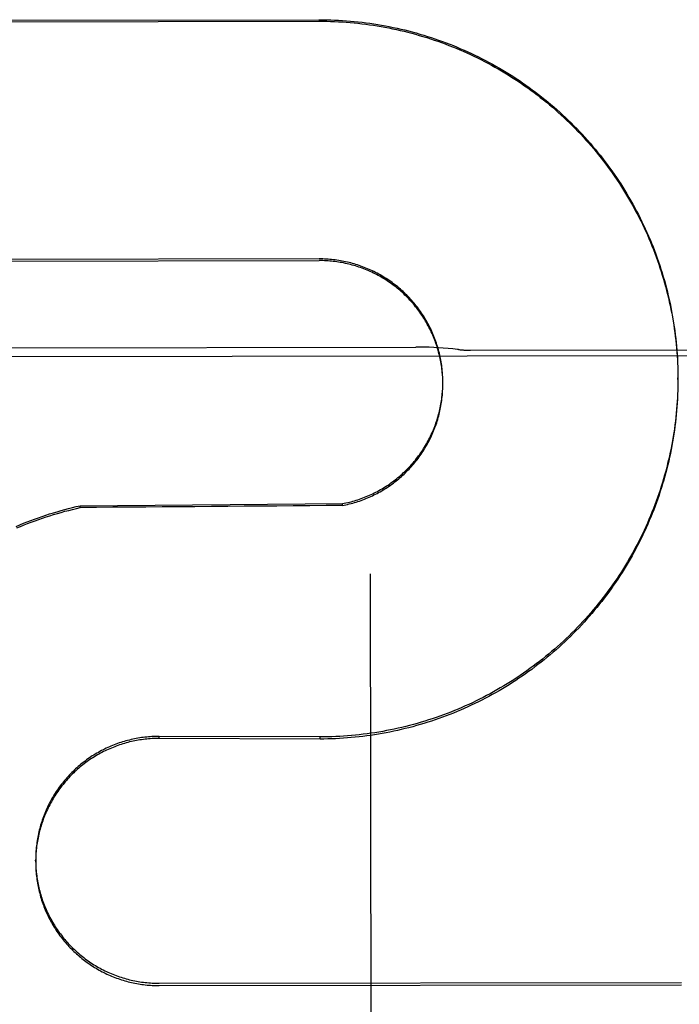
# Model space of a CAD drawing. Header units: inches. Extents: x 0 to 256, y 0 to 165.
# Tile 16 of 88: x 86.576 to 86.74, y 53.491 to 53.736. Entities that reach past the tile are written whole.
import ezdxf

# ---------------------------------------------------------------- set-up
doc = ezdxf.new("R2010")
doc.units = ezdxf.units.IN
doc.header["$LTSCALE"] = 14.0574402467
doc.header["$MEASUREMENT"] = 0
doc.linetypes.add('HIDDEN', pattern=[0.2, 0.1, -0.1])
doc.layers.add('02___PRT_ALL_AXES', color=7, linetype='CONTINUOUS')
doc.layers.add('DEFAULT_2', color=8, linetype='HIDDEN')

msp = doc.modelspace()

# ---------------------------------------------------------------- linework, layer by layer
at = {"layer": '02___PRT_ALL_AXES', "color": 8, "linetype": 'HIDDEN'}
for p, q in [((86.52691272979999, 53.6542430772), (86.674638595, 53.6544769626)), ((86.6882768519, 53.6536780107), (86.76327675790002, 53.6537967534)), ((86.4445293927, 53.6518802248), (87.25702837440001, 53.65316660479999))]:
    msp.add_line(p, q, dxfattribs=at)
at = {"layer": 'DEFAULT_2', "color": 8, "linetype": 'HIDDEN'}
for p, q in [((86.5203771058, 53.73579170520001), (86.65050177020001, 53.73599772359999)), ((86.5203776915, 53.73542175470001), (86.6505023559, 53.73562777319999)), ((86.65059611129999, 53.6764103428), (86.5204714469, 53.6762043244)), ((86.5204720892, 53.67579860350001), (86.65059675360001, 53.6760046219)), ((86.7398346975, 53.6517218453), (86.73988678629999, 53.6502867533)), ((86.7398847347, 53.6507419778), (86.73992550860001, 53.6493118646)), ((86.739924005, 53.6497616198), (86.7399535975, 53.6483365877)), ((86.68136965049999, 53.646404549), (86.6813501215, 53.6472536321)), ((86.6813830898, 53.6459673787), (86.6813697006, 53.6468130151)), ((86.6813903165, 53.6455300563), (86.6813829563, 53.6463721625)), ((86.681391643, 53.6452888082), (86.6813898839, 53.6459311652)), ((86.7399702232, 53.6477999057), (86.7399771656, 53.6468187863)), ((86.7399778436, 53.64639085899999), (86.7399740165, 53.6454098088)), ((86.7399778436, 53.64639085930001), (86.7399771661, 53.6468187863)), ((86.68133324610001, 53.6433441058), (86.68135431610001, 53.6441675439)), ((86.6813570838, 53.6437808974), (86.6813726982, 53.6446082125)), ((86.6813747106, 53.6442179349), (86.6813847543, 53.6450490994)), ((86.6813913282, 53.6450926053), (86.681391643, 53.6452888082)), ((86.73993332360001, 53.6438757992), (86.7398986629, 53.6424837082)), ((86.7399587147, 53.6448566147), (86.7399344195, 53.6434588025)), ((86.7398971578, 53.6428953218), (86.7398522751, 53.64150913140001)), ((86.59101216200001, 53.6149430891), (86.6563804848, 53.6154669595)), ((86.5910128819, 53.61448834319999), (86.59101216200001, 53.6149430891)), ((86.6563812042, 53.6150125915), (86.6563804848, 53.6154669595)), ((86.66423911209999, 53.0458787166), (86.6633650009, 53.5979818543)), ((86.6507846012, 53.5573569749), (86.6106633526, 53.5575072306)), ((86.610664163, 53.5569953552), (86.6106633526, 53.5575072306)), ((86.650785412, 53.5568448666), (86.610664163, 53.5569953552)), ((86.650785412, 53.5568448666), (86.6507846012, 53.5573569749)), ((86.5799180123, 53.526170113), (86.5799171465, 53.5267170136)), ((86.61071200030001, 53.4960241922), (86.7408366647, 53.4962302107)), ((86.6107129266, 53.4954391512), (86.740837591, 53.4956451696))]:
    msp.add_line(p, q, dxfattribs=at)
for points in [[(86.65050177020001, 53.73599772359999), (86.65148311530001, 53.7359938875), (86.6524642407, 53.7359792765), (86.65344520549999, 53.7359538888), (86.65442583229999, 53.73591773), (86.6554060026, 53.7358708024), (86.6563855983, 53.7358131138), (86.6573645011, 53.735744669), (86.65834259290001, 53.7356654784), (86.6593197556, 53.7355755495), (86.6602958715, 53.7354748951), (86.6612708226, 53.7353635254), (86.66224449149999, 53.7352414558), (86.66321676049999, 53.7351086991), (86.6641875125, 53.7349652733), (86.66515663, 53.7348111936), (86.66612399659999, 53.7346464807), (86.667089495, 53.7344711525), (86.6680530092, 53.734285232), (86.6690144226, 53.73408873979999), (86.66997361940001, 53.7338817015), (86.6709304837, 53.73366414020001), (86.6718849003, 53.733436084), (86.67283675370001, 53.7331975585), (86.67378592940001, 53.7329485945), (86.6747323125, 53.73268922), (86.6756757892, 53.7324194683), (86.67661624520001, 53.73213937), (86.6775535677, 53.7318489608), (86.67848764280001, 53.7315482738), (86.6794183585, 53.7312373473), (86.6803456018, 53.7309162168), (86.6812692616, 53.7305849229), (86.6821892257, 53.73024350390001), (86.6831053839, 53.72989200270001), (86.68401762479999, 53.7295304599), (86.684925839, 53.7291589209), (86.6858299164, 53.7287774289), (86.6867297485, 53.72838603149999), (86.68762522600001, 53.7279847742), (86.6885162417, 53.7275737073), (86.68940268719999, 53.72715287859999), (86.6902844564, 53.72672234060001), (86.6911614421, 53.7262821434), (86.6920335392, 53.725832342), (86.69290064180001, 53.72537298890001), (86.69376264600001, 53.7249041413), (86.6946194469, 53.7244258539), (86.69547094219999, 53.7239381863), (86.6963170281, 53.7234411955), (86.6971576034, 53.7229349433), (86.69799256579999, 53.7224194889), (86.6988218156, 53.7218948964), (86.6996452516, 53.72136122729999), (86.70046277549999, 53.7208185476), (86.7012742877, 53.7202669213), (86.70207969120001, 53.7197064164), (86.70287888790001, 53.71913709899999), (86.7036717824, 53.7185590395), (86.7044582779, 53.7179723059), (86.7052382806, 53.71737697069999), (86.7060116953, 53.716773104), (86.7067784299, 53.7161607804), (86.70753839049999, 53.7155400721), (86.70829148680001, 53.7149110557), (86.7090376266, 53.7142738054), (86.70977672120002, 53.7136283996), (86.7105086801, 53.71297491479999), (86.71123341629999, 53.7123134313), (86.7119508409, 53.7116440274), (86.71266086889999, 53.71096678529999), (86.7133634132, 53.7102817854), (86.71405839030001, 53.7095891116), (86.714745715, 53.7088888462), (86.7154253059, 53.7081810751), (86.7160970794, 53.7074658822), (86.7167609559, 53.7067433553), (86.71741685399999, 53.70601358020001), (86.7180646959, 53.7052766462), (86.7187044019, 53.7045326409), (86.7193358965, 53.7037816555), (86.7199591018, 53.7030237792), (86.7205739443, 53.70225910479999), (86.72118034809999, 53.7014877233), (86.7217782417, 53.700709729), (86.7223675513, 53.6999252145), (86.7229482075, 53.6991342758), (86.7235201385, 53.698337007), (86.724083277, 53.6975335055), (86.7246375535, 53.6967238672), (86.7251829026, 53.6959081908), (86.7257192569, 53.69508657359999), (86.7262465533, 53.694259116), (86.7267647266, 53.6934259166), (86.727273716, 53.692587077), (86.72777345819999, 53.6917426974), (86.7282638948, 53.6908928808), (86.7287449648, 53.6900377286), (86.7292166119, 53.6891773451), (86.7296787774, 53.688311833), (86.7301314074, 53.6874412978), (86.7305744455, 53.68656584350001), (86.7310078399, 53.6856855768), (86.7314315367, 53.6848006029), (86.73184548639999, 53.68391102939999), (86.7322496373, 53.6830169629), (86.7326439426, 53.6821185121), (86.7330283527, 53.6812157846), (86.7334028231, 53.68030889), (86.7337673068, 53.6793979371), (86.7341217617, 53.6784830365), (86.7344661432, 53.6775642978), (86.73480041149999, 53.67664183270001), (86.7351245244, 53.6757157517), (86.7354384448, 53.6747861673), (86.73574213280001, 53.6738531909), (86.7360355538, 53.6729169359), (86.73631867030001, 53.6719775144), (86.73659145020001, 53.6710350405), (86.7368538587, 53.6700896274), (86.7371058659, 53.6691413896), (86.73734743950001, 53.66819044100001), (86.7375785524, 53.66723689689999), (86.73779917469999, 53.66628087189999), (86.7380092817, 53.6653224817), (86.73820884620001, 53.6643618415), (86.738397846, 53.6633990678), (86.7385762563, 53.6624342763), (86.7387440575, 53.66146758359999), (86.7389012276, 53.6604991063), (86.7390477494, 53.6595289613), (86.73918360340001, 53.6585572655), (86.739308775, 53.6575841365), (86.7394232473, 53.6566096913), (86.7395270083, 53.6556340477), (86.73962004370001, 53.6546573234), (86.739702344, 53.6536796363), (86.7397738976, 53.6527011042), (86.7398346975, 53.6517218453)], [(86.6505023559, 53.73562777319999), (86.6514767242, 53.7356240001), (86.65245090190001, 53.73560959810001), (86.6534249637, 53.73558456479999), (86.6543986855, 53.73554890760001), (86.655371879, 53.735502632), (86.6563445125, 53.7354457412), (86.6573165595, 53.7353782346), (86.6582878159, 53.7353001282), (86.6592580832, 53.7352114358), (86.6602273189, 53.73511216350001), (86.66119546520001, 53.7350023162), (86.6621623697, 53.734881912), (86.66312790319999, 53.7347509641), (86.6640919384, 53.7346094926), (86.665054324, 53.7344575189), (86.6660150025, 53.7342950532), (86.6669739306, 53.7341221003), (86.6679309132, 53.7339386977), (86.668885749, 53.73374488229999), (86.6698384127, 53.73354066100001), (86.6707888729, 53.7333260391), (86.67173694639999, 53.7331010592), (86.6726824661, 53.7328657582), (86.67362535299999, 53.7326201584), (86.67456550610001, 53.73236428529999), (86.675502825, 53.7320981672), (86.67643723, 53.73182182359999), (86.67736855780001, 53.7315353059), (86.67829662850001, 53.7312386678), (86.6792214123, 53.73093192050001), (86.6801428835, 53.7306150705), (86.68106084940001, 53.7302881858), (86.6819751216, 53.729951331), (86.6828856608, 53.7296045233), (86.6837924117, 53.72924778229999), (86.6846952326, 53.72888116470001), (86.6855940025, 53.7285047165), (86.68648860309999, 53.7281184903), (86.68737889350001, 53.7277225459), (86.6882648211, 53.7273169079), (86.6891463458, 53.7269015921), (86.6900232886, 53.7264766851), (86.69089546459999, 53.7260422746), (86.69176285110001, 53.72559837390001), (86.6926254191, 53.7251449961), (86.69348300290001, 53.7246822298), (86.694335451, 53.7242101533), (86.6951826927, 53.7237288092), (86.6960246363, 53.7232382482), (86.6968611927, 53.7227385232), (86.69769229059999, 53.7222296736), (86.69851778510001, 53.7217117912), (86.6993375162, 53.7211849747), (86.7001514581, 53.7206492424), (86.7009595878, 53.7201046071), (86.70176173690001, 53.7195511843), (86.7025577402, 53.7189890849), (86.703347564, 53.71841833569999), (86.7041311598, 53.71783897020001), (86.7049084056, 53.7172510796), (86.70567919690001, 53.716654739), (86.7064434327, 53.7160500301), (86.70720099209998, 53.7154370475), (86.7079518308, 53.7148158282), (86.70869591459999, 53.7141863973), (86.70943309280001, 53.7135488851), (86.7101632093, 53.7129034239), (86.7108862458, 53.7122500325), (86.7116021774, 53.7115887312), (86.71231086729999, 53.7109196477), (86.7130121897, 53.7102428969), (86.7137060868, 53.7095585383), (86.71439248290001, 53.708866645), (86.715071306, 53.7081672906), (86.7157424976, 53.7074605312), (86.7164059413, 53.706746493), (86.71706150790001, 53.70602531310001), (86.7177091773, 53.7052970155), (86.7183489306, 53.7045616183), (86.71898063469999, 53.7038192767), (86.7196041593, 53.7030701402), (86.7202194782, 53.7023142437), (86.7208265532, 53.7015516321), (86.72142529, 53.7007824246), (86.7220156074, 53.7000067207), (86.72259742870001, 53.6992246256), (86.72317066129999, 53.69843626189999), (86.72373527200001, 53.6976416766), (86.7242912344, 53.6968409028), (86.72483843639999, 53.69603410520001), (86.7253767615, 53.6952214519), (86.72590619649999, 53.6944029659), (86.7264267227, 53.69357867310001), (86.7269382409, 53.6927487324), (86.7274406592, 53.691913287), (86.727933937, 53.69107240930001), (86.72841802, 53.69022618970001), (86.7288928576, 53.6893747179), (86.7293584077, 53.6885180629), (86.72981459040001, 53.687656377), (86.73026131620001, 53.686789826), (86.7306985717, 53.6859184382), (86.7311263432, 53.6850422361), (86.7315445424, 53.68416140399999), (86.7319530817, 53.68327612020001), (86.7323519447, 53.682386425), (86.732741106, 53.6814923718), (86.73312050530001, 53.6805941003), (86.7334900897, 53.6796917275), (86.73384981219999, 53.678785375), (86.73419961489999, 53.6778751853), (86.73453947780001, 53.6769612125), (86.7348693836, 53.6760434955), (86.7351892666, 53.6751222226), (86.73549905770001, 53.67419758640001), (86.73579875, 53.6732696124), (86.7360883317, 53.6723383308), (86.7363677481, 53.67140392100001), (86.7366369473, 53.6704665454), (86.7368959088, 53.6695262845), (86.7371446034, 53.6685832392), (86.7373830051, 53.6676375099), (86.737611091, 53.666689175), (86.7378288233, 53.66573840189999), (86.7380361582, 53.6647853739), (86.73823309, 53.6638301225), (86.73841961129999, 53.662872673), (86.73859568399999, 53.6619132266), (86.7387612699, 53.6609519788), (86.73891636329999, 53.65998897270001), (86.7390609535, 53.6590242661), (86.7391950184, 53.6580580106), (86.7393185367, 53.6570903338), (86.73943149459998, 53.656121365), (86.7395338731, 53.6551512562), (86.73962566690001, 53.6541800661), (86.7397068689, 53.6532078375), (86.7397774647, 53.6522347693), (86.7398374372, 53.6512610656)], [(86.68134999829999, 53.64684153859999), (86.681324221, 53.6476939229), (86.6812920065, 53.6481337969), (86.6812534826, 53.6485731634), (86.6812086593, 53.6490119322), (86.68115754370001, 53.6494500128), (86.6811001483, 53.6498873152), (86.6810364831, 53.6503237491), (86.6809665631, 53.650759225), (86.6808904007, 53.6511936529), (86.6808080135, 53.6516269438), (86.6807194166, 53.6520590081), (86.6806246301, 53.6524897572), (86.6805236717, 53.6529191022), (86.6804165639, 53.65334695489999), (86.680303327, 53.65377322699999), (86.6801839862, 53.6541978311), (86.6800585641, 53.6546206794), (86.6799270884, 53.6550416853), (86.67978958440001, 53.6554607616), (86.67964608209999, 53.6558778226), (86.6794966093, 53.65629278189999), (86.6793411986, 53.6567055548), (86.67917988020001, 53.6571160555), (86.67901268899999, 53.6575242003), (86.67883965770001, 53.65792990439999), (86.67866082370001, 53.6583330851), (86.67847622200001, 53.6587336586), (86.6782858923, 53.6591315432), (86.67808987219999, 53.6595266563), (86.67788820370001, 53.6599189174), (86.6776809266, 53.6603082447), (86.6774680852, 53.6606945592), (86.6772497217, 53.6610777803), (86.6770258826, 53.66145783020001), (86.6767966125, 53.6618346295), (86.6765619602, 53.6622081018), (86.6763219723, 53.6625781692), (86.67607669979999, 53.6629447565), (86.6758261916, 53.6633077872), (86.67557050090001, 53.66366718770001), (86.6753096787, 53.6640228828), (86.6750437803, 53.6643748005), (86.6747728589, 53.66472286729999), (86.6744969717, 53.6650670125), (86.6742161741, 53.66540716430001), (86.67393052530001, 53.6657432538), (86.6736400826, 53.6660752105), (86.67334490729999, 53.6664029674), (86.67304505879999, 53.6667264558), (86.6727406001, 53.6670456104), (86.6724315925, 53.6673603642), (86.67211810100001, 53.6676706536), (86.67180018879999, 53.66797641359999), (86.6714779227, 53.66827758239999), (86.6711513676, 53.6685740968), (86.67082059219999, 53.6688658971), (86.6704856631, 53.66915292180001), (86.67014665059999, 53.6694351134), (86.6698036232, 53.6697124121), (86.66945665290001, 53.6699847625), (86.6691058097, 53.670252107), (86.66875116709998, 53.670514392), (86.66839279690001, 53.6707715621), (86.668030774, 53.6710235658), (86.66766517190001, 53.6712703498), (86.6672960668, 53.6715118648), (86.66692353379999, 53.6717480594), (86.6665476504, 53.67197888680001), (86.66616849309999, 53.67220429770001), (86.665786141, 53.6724242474), (86.6654006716, 53.6726386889), (86.66501216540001, 53.67284757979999), (86.6646207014, 53.6730508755), (86.664226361, 53.6732485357), (86.6638292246, 53.6734405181), (86.66342937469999, 53.67362678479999), (86.6630268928, 53.6738072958), (86.6626218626, 53.6739820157), (86.6622143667, 53.6741509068), (86.66180448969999, 53.6743139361), (86.6613923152, 53.6744710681), (86.6609779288, 53.6746222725), (86.6605614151, 53.6747675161), (86.66014286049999, 53.6749067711), (86.65972235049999, 53.6750400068), (86.65929997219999, 53.6751671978), (86.6588758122, 53.6752883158), (86.6584499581, 53.675403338), (86.6580224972, 53.6755122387), (86.65759351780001, 53.6756149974), (86.65716310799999, 53.6757115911), (86.6567313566, 53.6758020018), (86.6562983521, 53.6758862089), (86.6558641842, 53.675964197), (86.6554289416, 53.6760359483), (86.65499271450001, 53.67610144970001), (86.6545555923, 53.676160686), (86.6541176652, 53.6762136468), (86.6536790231, 53.67626031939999), (86.6532397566, 53.67630069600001), (86.6527999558, 53.6763347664), (86.6523597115, 53.6763625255), (86.6519191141, 53.6763839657), (86.6514782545, 53.6763990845), (86.6510372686, 53.6764078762), (86.65059611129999, 53.6764103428)], [(86.6813241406, 53.647278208), (86.68129208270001, 53.6477144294), (86.68125383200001, 53.64815013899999), (86.68120939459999, 53.6485852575), (86.6811587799, 53.6490197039), (86.6811019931, 53.6494534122), (86.6810390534, 53.6498862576), (86.6809699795, 53.6503181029), (86.6808947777, 53.6507489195), (86.68081345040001, 53.65117868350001), (86.6807260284, 53.6516072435), (86.68063254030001, 53.6520344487), (86.68053299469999, 53.6524602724), (86.6804273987, 53.6528846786), (86.6803157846, 53.6533075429), (86.680198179, 53.6537287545), (86.6800746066, 53.6541482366), (86.67994509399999, 53.6545658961), (86.6798096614, 53.6549816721), (86.67966832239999, 53.65539551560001), (86.67952112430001, 53.65580729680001), (86.67936811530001, 53.6562168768), (86.6792093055, 53.656624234), (86.67904470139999, 53.6570293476), (86.6788743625, 53.65743207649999), (86.6786983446, 53.65783228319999), (86.6785166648, 53.6582299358), (86.67832934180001, 53.6586249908), (86.67813642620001, 53.6590173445), (86.67793795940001, 53.659406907), (86.67773398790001, 53.65979359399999), (86.6775245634, 53.6601773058), (86.677309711, 53.6605579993), (86.6770894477, 53.6609356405), (86.6768638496, 53.66131010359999), (86.67663299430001, 53.6616812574), (86.676396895, 53.6620490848), (86.6761555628, 53.6624135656), (86.675909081, 53.6627745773), (86.67565752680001, 53.6631320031), (86.67540093, 53.6634858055), (86.6751393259, 53.6638359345), (86.674872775, 53.6641823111), (86.6746013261, 53.6645248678), (86.67432505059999, 53.66486351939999), (86.6740440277, 53.66519816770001), (86.6737582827, 53.6655287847), (86.6734678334, 53.6658553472), (86.67317278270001, 53.66617774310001), (86.6728732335, 53.66649585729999), (86.6725692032, 53.6668096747), (86.67226071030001, 53.66711917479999), (86.6719478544, 53.6674242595), (86.6716307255, 53.66772483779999), (86.6713093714, 53.6680208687), (86.6709838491, 53.6683122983), (86.6706542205, 53.6685990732), (86.6703205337, 53.66888114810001), (86.6699828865, 53.6691584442), (86.6696413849, 53.6694308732), (86.6692960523, 53.6696984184), (86.6689469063, 53.6699610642), (86.6685940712, 53.6702187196), (86.6682376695, 53.6704712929), (86.6678777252, 53.6707187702), (86.66751426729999, 53.67096113), (86.66714740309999, 53.6711983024), (86.66677722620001, 53.6714302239), (86.6664038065, 53.6716568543), (86.66602722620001, 53.6718781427), (86.6656475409, 53.672094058), (86.6652647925, 53.6723045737), (86.6648791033, 53.67250962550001), (86.6644906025, 53.6727091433), (86.6640993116, 53.6729031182), (86.66370524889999, 53.6730915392), (86.6633085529, 53.6732743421), (86.6629093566, 53.6734514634), (86.66250769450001, 53.6736228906), (86.6621036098, 53.6737886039), (86.6616972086, 53.6739485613), (86.6612885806, 53.6741027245), (86.6608778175, 53.674251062), (86.66046502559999, 53.6743935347), (86.660050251, 53.6745301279), (86.65963352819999, 53.6746608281), (86.6592149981, 53.6747855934), (86.6587948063, 53.6749043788), (86.658372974, 53.6750171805), (86.65794952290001, 53.67512399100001), (86.6575245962, 53.67522477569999), (86.65709832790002, 53.6753195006), (86.6566707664, 53.6754081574), (86.656241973, 53.6754907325), (86.65581204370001, 53.67556720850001), (86.6553810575, 53.6756375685), (86.65494912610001, 53.67570179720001), (86.65451637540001, 53.67575987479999), (86.6540828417, 53.67581179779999), (86.6536485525, 53.6758575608), (86.65321365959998, 53.67589715), (86.65277831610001, 53.67593054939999), (86.6523425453, 53.6759577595), (86.6519063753, 53.6759787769), (86.6514699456, 53.6759935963), (86.65103342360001, 53.6760022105), (86.65059675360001, 53.6760046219)], [(86.6853108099, 53.6538498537), (86.6850422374, 53.6538811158), (86.68385759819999, 53.6540095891), (86.682676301, 53.6541223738), (86.6814989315, 53.6542194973), (86.680326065, 53.6543010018), (86.6791582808, 53.6543669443), (86.677996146, 53.65441739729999), (86.676840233, 53.6544524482), (86.6756913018, 53.654472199), (86.6746376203, 53.654476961)], [(86.7399525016, 53.6487808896), (86.7399710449, 53.6473610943), (86.7399778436, 53.64639085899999)], [(86.7399771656, 53.6468187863), (86.7399733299, 53.64583764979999), (86.7399595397, 53.6444342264)], [(86.6563804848, 53.6154669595), (86.65681330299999, 53.6155523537), (86.6572447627, 53.6156439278), (86.65767490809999, 53.6157416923), (86.6581036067, 53.6158456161), (86.6585307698, 53.6159556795), (86.65895630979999, 53.61607185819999), (86.65938013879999, 53.61619413), (86.6598021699, 53.6163224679), (86.6602223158, 53.61645684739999), (86.66064049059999, 53.61659723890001), (86.6610566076, 53.6167436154), (86.6614705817, 53.616895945), (86.66188232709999, 53.61705419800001), (86.6622917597, 53.6172183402), (86.66269879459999, 53.61738833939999), (86.6631033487, 53.6175641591), (86.6635053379, 53.6177457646), (86.6639046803, 53.6179331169), (86.6643012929, 53.6181261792), (86.6646950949, 53.61832491), (86.66508600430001, 53.61852927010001), (86.6654739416, 53.6187392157), (86.665858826, 53.6189547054), (86.66624057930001, 53.619175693), (86.6666191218, 53.6194021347), (86.6669943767, 53.6196339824), (86.6673662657, 53.6198711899), (86.66773471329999, 53.6201137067), (86.6680996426, 53.6203614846), (86.66846097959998, 53.6206144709), (86.66881864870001, 53.62087261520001), (86.6691725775, 53.62113586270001), (86.6695226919, 53.6214041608), (86.6698689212, 53.6216774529), (86.67021119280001, 53.621955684), (86.6705494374, 53.6222387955), (86.6708835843, 53.6225267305), (86.6712135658, 53.6228194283), (86.67153931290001, 53.6231168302), (86.6718607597, 53.6234188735), (86.6721778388, 53.62372549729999), (86.6724904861, 53.62403663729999), (86.67279863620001, 53.6243522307), (86.6731022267, 53.6246722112), (86.673401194, 53.6249965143), (86.67369547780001, 53.625325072), (86.6739850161, 53.6256578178), (86.6742697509, 53.625994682), (86.6745496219, 53.6263355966), (86.6748245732, 53.6266804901), (86.6750945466, 53.6270292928), (86.675359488, 53.6273819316), (86.6756193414, 53.62773833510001), (86.67587405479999, 53.6280984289), (86.67612357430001, 53.62846213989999), (86.67636785, 53.6288293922), (86.6766068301, 53.6292001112), (86.676840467, 53.6295742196), (86.677068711, 53.62995164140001), (86.6772915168, 53.630332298), (86.6775088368, 53.63071611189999), (86.67772062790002, 53.6311030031), (86.677926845, 53.6314928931), (86.6781274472, 53.6318857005), (86.67832239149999, 53.63228134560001), (86.6785116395, 53.6326797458), (86.67869515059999, 53.63308082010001), (86.67887288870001, 53.63348448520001), (86.67904481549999, 53.6338906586), (86.6792108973, 53.63429925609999), (86.6793710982, 53.63471019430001), (86.67952538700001, 53.6351233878), (86.6796737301, 53.63553875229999), (86.67981609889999, 53.6359562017), (86.67995246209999, 53.6363756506), (86.68008279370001, 53.6367970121), (86.6802070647, 53.6372202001), (86.6803252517, 53.6376451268), (86.6804373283, 53.6380717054), (86.6805432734, 53.6384998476), (86.6806430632, 53.6389294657), (86.6807366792, 53.6393604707), (86.6808241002, 53.63979277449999), (86.68090531, 53.6402262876), (86.68098029, 53.6406609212), (86.6810490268, 53.6410965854), (86.6811115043, 53.6415331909), (86.6811677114, 53.6419706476), (86.68121763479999, 53.6424088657), (86.68126126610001, 53.6428477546), (86.6812985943, 53.6432872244), (86.68132961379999, 53.6437271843)], [(86.6813861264, 53.6446551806), (86.68139048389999, 53.6454901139), (86.6813909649, 53.64571751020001)], [(86.7398502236, 53.6419153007), (86.7397925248, 53.6409358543), (86.7397240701, 53.6399571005), (86.7396448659, 53.63897915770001), (86.73955492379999, 53.6380021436), (86.7394542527, 53.63702617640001), (86.7393428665, 53.6360513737), (86.73922077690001, 53.63507785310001), (86.73908800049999, 53.63410573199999), (86.7389445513, 53.633135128), (86.7387904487, 53.6321661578), (86.73862570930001, 53.6311989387), (86.7384503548, 53.630233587), (86.73826440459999, 53.6292702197), (86.738067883, 53.6283089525), (86.7378608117, 53.6273499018), (86.73764321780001, 53.6263931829), (86.7374151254, 53.6254389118), (86.7371765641, 53.624487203), (86.7369275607, 53.623538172), (86.73666814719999, 53.6225919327), (86.736398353, 53.6216485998), (86.7361182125, 53.6207082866), (86.73582775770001, 53.6197711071), (86.7355270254, 53.6188371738), (86.73521605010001, 53.6179066), (86.73489487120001, 53.6169794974), (86.7345635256, 53.6160559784), (86.734222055, 53.6151361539), (86.73387049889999, 53.61422013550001), (86.7335089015, 53.613308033), (86.73313730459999, 53.61239995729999), (86.7327557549, 53.611496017), (86.7323642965, 53.6105963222), (86.73196297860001, 53.6097009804), (86.7315518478, 53.6088101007), (86.7311309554, 53.6079237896), (86.73070035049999, 53.6070421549), (86.7302600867, 53.6061653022), (86.7298102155, 53.6052933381), (86.72935079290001, 53.60442636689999), (86.7288818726, 53.6035644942), (86.7284035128, 53.602707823), (86.72791576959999, 53.6018564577), (86.72741870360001, 53.6010105), (86.72691237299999, 53.6001700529), (86.72639684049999, 53.59933521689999), (86.7258721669, 53.5985060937), (86.7253384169, 53.5976827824), (86.72479565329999, 53.5968653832), (86.7242439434, 53.5960539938), (86.72368335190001, 53.5952487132), (86.7231139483, 53.5944496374), (86.72253579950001, 53.593656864), (86.72194897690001, 53.5928704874), (86.7213535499, 53.5920906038), (86.7207495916, 53.591317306), (86.72013717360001, 53.5905506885), (86.71951637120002, 53.5897908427), (86.7188872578, 53.5890378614), (86.7182499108, 53.5882918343), (86.7176044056, 53.58755285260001), (86.7169508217, 53.58682100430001), (86.71628923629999, 53.5860963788), (86.7156197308, 53.5853790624), (86.7149423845, 53.5846691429), (86.7142572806, 53.5839667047), (86.71356450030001, 53.5832718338), (86.7128641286, 53.5825846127), (86.71215624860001, 53.5819051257), (86.71144094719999, 53.5812334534), (86.7107183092, 53.5805696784), (86.7099884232, 53.5799138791), (86.709251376, 53.5792661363), (86.70850725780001, 53.5786265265), (86.707756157, 53.57799512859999), (86.7069981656, 53.57737201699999), (86.70623337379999, 53.5767572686), (86.7054618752, 53.57615095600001), (86.70468376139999, 53.5755531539), (86.70389912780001, 53.5749639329), (86.7031080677, 53.5743833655), (86.7023106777, 53.5738115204), (86.70150705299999, 53.5732484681), (86.7006972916, 53.57269427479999), (86.6998814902, 53.5721490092), (86.6990597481, 53.5716127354), (86.69823216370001, 53.57108551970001), (86.6973988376, 53.5705674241), (86.6965598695, 53.5700585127), (86.6957153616, 53.56955884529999), (86.69486541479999, 53.5690684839), (86.6940101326, 53.5685874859), (86.6931496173, 53.56811591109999), (86.69228397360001, 53.5676538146), (86.6914133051, 53.567201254), (86.69053771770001, 53.5667582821), (86.68965731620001, 53.5663249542), (86.6887722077, 53.56590132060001), (86.6878824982, 53.5654874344), (86.68698829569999, 53.5650833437), (86.6860897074, 53.564689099), (86.6851868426, 53.5643047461), (86.68427980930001, 53.5639303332), (86.68336871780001, 53.56356590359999), (86.68245367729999, 53.56321150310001), (86.68153479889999, 53.5628671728), (86.68061219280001, 53.5625329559), (86.6796859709, 53.5622088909), (86.6787562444, 53.5618950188), (86.67782312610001, 53.5615913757), (86.67688672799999, 53.5612979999), (86.6759471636, 53.5610149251), (86.67500454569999, 53.56074218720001), (86.67405898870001, 53.56047981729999), (86.67311060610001, 53.56022784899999), (86.67215951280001, 53.5599863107), (86.6712058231, 53.55975523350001), (86.6702496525, 53.5595346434), (86.66929111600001, 53.5593245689), (86.6683303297, 53.5591250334), (86.667367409, 53.5589360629), (86.66640247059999, 53.5587576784), (86.66543563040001, 53.55858990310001), (86.66446700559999, 53.5584327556), (86.66349671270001, 53.5582862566), (86.662524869, 53.5581504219), (86.6615515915, 53.5580252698), (86.66057699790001, 53.5579108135), (86.6596012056, 53.5578070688), (86.6586243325, 53.5577140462), (86.65764649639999, 53.5576317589), (86.65666781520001, 53.5575602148), (86.65568840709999, 53.5574994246), (86.6547083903, 53.5574493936), (86.65372788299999, 53.5574101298), (86.6527470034, 53.557381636), (86.6517659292, 53.5573639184), (86.6507846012, 53.5573569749)], [(86.7398522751, 53.64150913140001), (86.73979525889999, 53.64053510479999), (86.73972761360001, 53.6395616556), (86.7396493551, 53.6385889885), (86.7395604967, 53.6376173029), (86.7394610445, 53.63664664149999), (86.739351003, 53.6356770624), (86.73923039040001, 53.6347087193), (86.7390992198, 53.633741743), (86.73895751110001, 53.6327762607), (86.7388052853, 53.6318124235), (86.7386425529, 53.6308502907), (86.73846931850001, 53.6298899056), (86.7382856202, 53.6289314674), (86.73809149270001, 53.6279751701), (86.7378869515, 53.6270210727), (86.7376720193, 53.6260692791), (86.7374467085, 53.6251198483), (86.7372110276, 53.62417282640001), (86.73696501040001, 53.6232283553), (86.7367086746, 53.622286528), (86.7364420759, 53.6213475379), (86.73616526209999, 53.6204115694), (86.7358782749, 53.6194787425), (86.7355811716, 53.6185492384), (86.7352739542, 53.6176230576), (86.73495662, 53.6167001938), (86.73462924, 53.6157808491), (86.7342918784, 53.6148652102), (86.73394455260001, 53.6139533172), (86.7335872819, 53.6130452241), (86.7332201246, 53.6121410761), (86.7328431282, 53.6112409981), (86.7324563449, 53.6103451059), (86.7320598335, 53.6094535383), (86.7316536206, 53.6085663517), (86.7312377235, 53.607683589), (86.730812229, 53.6068054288), (86.7303772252, 53.6059320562), (86.729932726, 53.6050634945), (86.72947874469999, 53.6041997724), (86.7290153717, 53.6033410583), (86.72854268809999, 53.6024875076), (86.7280607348, 53.6016391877), (86.72756956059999, 53.6007961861), (86.7270692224, 53.5999585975), (86.72655976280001, 53.5991264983), (86.7260412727, 53.5983000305), (86.72551385, 53.5974793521), (86.72497751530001, 53.5966644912), (86.7244322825, 53.5958554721), (86.7238782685, 53.5950524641), (86.7233155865, 53.594255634), (86.7227442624, 53.5934650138), (86.7221643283, 53.5926806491), (86.72157587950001, 53.591902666), (86.7209789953, 53.5911311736), (86.7203737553, 53.5903662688), (86.7197602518, 53.5896080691), (86.71913852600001, 53.58885662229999), (86.7185086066, 53.5881119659), (86.7178706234, 53.58737424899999), (86.7172247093, 53.5866436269), (86.71657088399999, 53.5859201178), (86.7159091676, 53.5852037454), (86.7152396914, 53.5844946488), (86.7145625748, 53.5837929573), (86.71387787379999, 53.5830987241), (86.7131856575, 53.5824120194), (86.71248600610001, 53.5817329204), (86.71177898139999, 53.58106149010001), (86.7110647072, 53.58039784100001), (86.71034331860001, 53.5797420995), (86.7096148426, 53.5790942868), (86.7088792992, 53.5784544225), (86.7081368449, 53.5778226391), (86.7073876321, 53.57719906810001), (86.7066316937, 53.5765837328), (86.70586907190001, 53.5759766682), (86.7050998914, 53.575377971), (86.7043242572, 53.5747877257), (86.7035422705, 53.5742060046), (86.70275405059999, 53.57363289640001), (86.7019596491, 53.57306843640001), (86.7011591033, 53.57251265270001), (86.7003525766, 53.5719656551), (86.6995402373, 53.5714275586), (86.69872210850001, 53.5708983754), (86.6978982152, 53.5703781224), (86.6970687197, 53.5698668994), (86.69623377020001, 53.5693648), (86.6953934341, 53.5688718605), (86.69454779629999, 53.5683881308), (86.6936969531, 53.5679136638), (86.6928409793, 53.5674485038), (86.6919800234, 53.5669927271), (86.6911142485, 53.56654642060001), (86.6902436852, 53.5661095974), (86.6893683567, 53.56568227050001), (86.68848844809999, 53.5652645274), (86.68760413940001, 53.5648564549), (86.6867154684, 53.5644580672), (86.6858224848, 53.56406938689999), (86.6849253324, 53.5636904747), (86.6840241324, 53.5633213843), (86.68311900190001, 53.56296215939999), (86.68221007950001, 53.5626128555), (86.6812974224, 53.56227349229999), (86.6803810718, 53.5619440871), (86.6794612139, 53.5616247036), (86.67853804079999, 53.5613154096), (86.6776115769, 53.5610162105), (86.67668185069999, 53.5607271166), (86.6757490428, 53.56044818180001), (86.6748133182, 53.5601794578), (86.6738747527, 53.5599209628), (86.67293344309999, 53.5596727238), (86.6719894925, 53.5594347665), (86.6710429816, 53.5592071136), (86.67009407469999, 53.5589898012), (86.6691429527, 53.55878287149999), (86.6681896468, 53.55858632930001), (86.6672341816, 53.5584001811), (86.6662767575, 53.5582244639), (86.6653175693, 53.5580592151), (86.66435665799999, 53.5579044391), (86.663394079, 53.5577601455), (86.66242998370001, 53.5576263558), (86.66146449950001, 53.5575030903), (86.66049775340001, 53.5573903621), (86.65952989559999, 53.5572881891), (86.65856098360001, 53.5571965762), (86.6575910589, 53.55711552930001), (86.6566203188, 53.5570450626), (86.6556489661, 53.5569851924), (86.6546770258, 53.556935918), (86.6537045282, 53.5568972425), (86.6527316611, 53.5568691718), (86.6517586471, 53.5568517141), (86.650785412, 53.5568448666)], [(86.6563812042, 53.6150125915), (86.6568094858, 53.61509713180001), (86.65723646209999, 53.615187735), (86.6576621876, 53.61528441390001), (86.65808649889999, 53.61538713), (86.6585092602, 53.61549585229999), (86.6589304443, 53.61561057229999), (86.65935002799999, 53.61573128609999), (86.65976786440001, 53.6158579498), (86.6601838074, 53.6159905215), (86.660597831, 53.6161289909), (86.6610099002, 53.6162733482), (86.6614198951, 53.6164235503), (86.66182770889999, 53.6165795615), (86.66223326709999, 53.6167413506), (86.6626364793, 53.6169088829), (86.6630372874, 53.6170821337), (86.66343564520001, 53.6172610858), (86.6638314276, 53.61744568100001), (86.66422450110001, 53.6176358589), (86.664614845, 53.6178316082), (86.6650024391, 53.6180329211), (86.665387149, 53.61823972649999), (86.6657688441, 53.6184519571), (86.666147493, 53.6186695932), (86.6665230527, 53.6188926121), (86.66689542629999, 53.6191209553), (86.667264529, 53.6193545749), (86.6676302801, 53.6195934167), (86.66799258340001, 53.61983741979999), (86.66835139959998, 53.6200865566), (86.6687066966, 53.6203408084), (86.6690583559, 53.620600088), (86.6694062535, 53.6208643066), (86.66975037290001, 53.6211334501), (86.6700906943, 53.6214075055), (86.6704271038, 53.6216863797), (86.6707594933, 53.6219699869), (86.671087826, 53.622258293), (86.6714120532, 53.6225512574), (86.6717321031, 53.6228488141), (86.6720479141, 53.6231509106), (86.6723594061, 53.62345746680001), (86.67266648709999, 53.6237683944), (86.6729691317, 53.6240836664), (86.67326731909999, 53.6244032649), (86.67356094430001, 53.62472707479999), (86.67384989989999, 53.62505498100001), (86.6741341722, 53.6253869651), (86.6744137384, 53.62572300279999), (86.67468851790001, 53.6260629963), (86.6749584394, 53.6264068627), (86.67522345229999, 53.6267545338), (86.6754834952, 53.6271059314), (86.6757385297, 53.6274610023), (86.6759885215, 53.6278197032), (86.6762333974, 53.628181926), (86.67647307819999, 53.6285475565), (86.6767075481, 53.6289165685), (86.6769367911, 53.6292889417), (86.67716072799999, 53.62966454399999), (86.6773792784, 53.6300432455), (86.6775924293, 53.6304250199), (86.67780016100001, 53.630809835), (86.67800241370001, 53.63119757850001), (86.6781991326, 53.6315881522), (86.6783902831, 53.6319814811), (86.67857582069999, 53.6323774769), (86.67875571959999, 53.6327760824), (86.67892995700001, 53.633177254), (86.67909847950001, 53.63358086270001), (86.67926122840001, 53.63398677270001), (86.67941819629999, 53.63439496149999), (86.6795693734, 53.6348054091), (86.6797147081, 53.6352179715), (86.6798541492, 53.6356325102), (86.6799876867, 53.6360489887), (86.6801153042, 53.6364673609), (86.6802369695, 53.6368875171), (86.6803526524, 53.6373093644), (86.68046232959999, 53.6377328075), (86.6805659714, 53.6381577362), (86.6806635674, 53.6385841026), (86.6807551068, 53.6390118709), (86.68084056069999, 53.6394408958), (86.6809198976, 53.6398710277), (86.68099311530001, 53.6403022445), (86.68106020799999, 53.6407345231), (86.68112115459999, 53.64116771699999), (86.6811759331, 53.6416016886), (86.6812245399, 53.6420363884), (86.68126696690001, 53.6424717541), (86.68130320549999, 53.6429076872), (86.68133324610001, 53.6433441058)], [(86.57507904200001, 53.6098142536), (86.575987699, 53.6101970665), (86.57690048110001, 53.61056994), (86.57781727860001, 53.6109328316), (86.578737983, 53.6112856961), (86.5796624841, 53.6116284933), (86.58059067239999, 53.6119611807), (86.5815224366, 53.6122837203), (86.58245766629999, 53.612596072), (86.58339624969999, 53.61289820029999), (86.58433807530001, 53.6131900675), (86.5852830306, 53.6134716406), (86.5862310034, 53.6137428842), (86.58718188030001, 53.6140037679), (86.58813554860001, 53.6142542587), (86.5890918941, 53.6144943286), (86.5900507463, 53.6147239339), (86.59101216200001, 53.6149430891)], [(86.57520347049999, 53.6094077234), (86.5761054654, 53.6097865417), (86.57701142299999, 53.610155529), (86.57792130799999, 53.6105146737), (86.5788350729, 53.6108639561), (86.5797525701, 53.6112033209), (86.580673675, 53.6115327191), (86.58159827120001, 53.6118521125), (86.58252622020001, 53.6121614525), (86.58345746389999, 53.6124607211), (86.5843919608, 53.6127499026), (86.585329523, 53.6130289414), (86.58626995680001, 53.6132977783), (86.5872132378, 53.6135564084), (86.58815933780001, 53.6138048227), (86.5891080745, 53.6140429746), (86.5900592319, 53.6142708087), (86.5910128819, 53.61448834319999)], [(86.6106633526, 53.5575072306), (86.61022404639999, 53.55750409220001), (86.6097849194, 53.5574946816), (86.609345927, 53.5574789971), (86.60890720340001, 53.5574570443), (86.6084688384, 53.5574288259), (86.60803092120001, 53.5573943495), (86.60759354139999, 53.5573536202), (86.6071567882, 53.5573066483), (86.6067207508, 53.5572534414), (86.60628551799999, 53.55719401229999), (86.605851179, 53.5571283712), (86.605417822, 53.5570565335), (86.604985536, 53.5569785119), (86.60455440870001, 53.5568943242), (86.60412452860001, 53.5568039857), (86.6036959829, 53.5567075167), (86.6032688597, 53.5566049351), (86.6028432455, 53.5564962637), (86.60241922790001, 53.55638152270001), (86.6019968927, 53.5562607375), (86.6015763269, 53.5561339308), (86.60115761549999, 53.5560011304), (86.6007408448, 53.5558623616), (86.6003260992, 53.5557176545), (86.5999134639, 53.55556703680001), (86.5995030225, 53.5554105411), (86.59909485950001, 53.5552481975), (86.5986890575, 53.555080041), (86.5982857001, 53.5549061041), (86.5978848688, 53.55472642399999), (86.59748664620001, 53.5545410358), (86.5970911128, 53.55434997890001), (86.5966983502, 53.5541532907), (86.5963084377, 53.5539510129), (86.5959214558, 53.5537431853), (86.5955374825, 53.5535298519), (86.59515659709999, 53.5533110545), (86.5947788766, 53.5530868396), (86.5944043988, 53.55285725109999), (86.5940332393, 53.55262233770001), (86.59366547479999, 53.55238214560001), (86.5933011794, 53.5521367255), (86.5929404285, 53.5518861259), (86.59258329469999, 53.5516303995), (86.5922298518, 53.5513695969), (86.5918801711, 53.551103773), (86.591534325, 53.5508329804), (86.5911923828, 53.55055727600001), (86.5908544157, 53.5502767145), (86.5905204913, 53.5499913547), (86.5901906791, 53.5497012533), (86.5898650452, 53.5494064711), (86.5895436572, 53.5491070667), (86.58922657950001, 53.54880310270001), (86.5889138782, 53.5484946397), (86.58860561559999, 53.5481817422), (86.5883018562, 53.5478644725), (86.58800266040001, 53.5475428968), (86.58770809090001, 53.5472170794), (86.58741820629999, 53.54688708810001), (86.5871330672, 53.5465529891), (86.58685273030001, 53.5462148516), (86.58657725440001, 53.54587274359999), (86.5863066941, 53.54552673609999), (86.58604110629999, 53.5451768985), (86.58578054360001, 53.5448233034), (86.5855250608, 53.54446602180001), (86.58527470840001, 53.54410512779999), (86.58502953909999, 53.54374069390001), (86.58478960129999, 53.54337279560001), (86.58455494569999, 53.5430015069), (86.5843256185, 53.5426269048), (86.58410166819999, 53.5422490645), (86.58388313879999, 53.5418680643), (86.5836700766, 53.5414839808), (86.5834625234, 53.5410968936), (86.5832605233, 53.54070688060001), (86.5830641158, 53.5403140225), (86.58287334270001, 53.5399183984), (86.5826882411, 53.53952008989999), (86.5825088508, 53.5391191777), (86.58233520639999, 53.53871574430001), (86.5821673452, 53.5383098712), (86.5820052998, 53.5379016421), (86.5818491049, 53.5374911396), (86.5816987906, 53.5370784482), (86.58155438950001, 53.5366636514), (86.5814159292, 53.5362468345), (86.58128343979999, 53.5358280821), (86.5811569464, 53.53540748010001), (86.58103647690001, 53.53498511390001), (86.5809220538, 53.53456107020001), (86.5808137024, 53.5341354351), (86.580711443, 53.5337082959), (86.5806152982, 53.53327973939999), (86.580525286, 53.5328498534), (86.5804414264, 53.5324187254), (86.5803637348, 53.5319864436), (86.58029222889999, 53.531553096), (86.5802269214, 53.5311187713), (86.5801678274, 53.530683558), (86.5801149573, 53.530247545), (86.5800683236, 53.5298108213), (86.580027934, 53.5293734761), (86.5799937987, 53.5289355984), (86.5799659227, 53.528497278), (86.57994431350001, 53.52805860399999), (86.5799289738, 53.5276196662), (86.5799199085, 53.527180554), (86.5799171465, 53.5267170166)], [(86.610664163, 53.5569953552), (86.61022934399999, 53.5569922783), (86.60979467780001, 53.5569830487), (86.6093601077, 53.5569676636), (86.6089258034, 53.5569461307), (86.60849190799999, 53.5569184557), (86.6080584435, 53.5568846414), (86.607625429, 53.55684468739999), (86.6071930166, 53.5567986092), (86.6067613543, 53.55674642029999), (86.60633047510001, 53.5566881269), (86.605900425, 53.556623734), (86.6054713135, 53.5565532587), (86.60504323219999, 53.5564767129), (86.6046162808, 53.55639411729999), (86.6041905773, 53.55630549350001), (86.6037661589, 53.5562108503), (86.60334305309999, 53.5561101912), (86.6029214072, 53.55600355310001), (86.602501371, 53.5558909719), (86.60208296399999, 53.5557724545), (86.60166621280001, 53.5556480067), (86.601251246, 53.5555176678), (86.6008381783, 53.5553814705), (86.60042707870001, 53.5552394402), (86.6000180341, 53.5550916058), (86.59961110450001, 53.5549379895), (86.59920633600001, 53.5547786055), (86.5988038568, 53.5546135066), (86.5984038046, 53.5544427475), (86.5980061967, 53.5542663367), (86.5976110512, 53.5540842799), (86.597218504, 53.553896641), (86.59682868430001, 53.5537034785), (86.5964416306, 53.55350481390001), (86.59605739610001, 53.5533006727), (86.59567606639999, 53.55309110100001), (86.5952977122, 53.55287613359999), (86.59492243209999, 53.5526558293), (86.59455033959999, 53.55243025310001), (86.5941814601, 53.5521994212), (86.5938158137, 53.551963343), (86.5934535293, 53.5517221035), (86.59309473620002, 53.5514757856), (86.5927394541, 53.551224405), (86.5923877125, 53.5509679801), (86.5920396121, 53.550706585), (86.59169524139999, 53.5504402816), (86.5913546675, 53.550169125), (86.591017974, 53.54989317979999), (86.59068520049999, 53.549612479), (86.5903563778, 53.5493270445), (86.59003161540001, 53.5490369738), (86.5897110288, 53.54874236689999), (86.5893946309, 53.5484432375), (86.5890824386, 53.5481395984), (86.5887745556, 53.5478315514), (86.58847107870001, 53.5475191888), (86.58817204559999, 53.54720255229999), (86.58787750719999, 53.5468816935), (86.5875875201, 53.5465566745), (86.5873021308, 53.5462275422), (86.5870214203, 53.54589439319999), (86.5867454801, 53.54555733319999), (86.5864743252, 53.5452163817), (86.5862079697, 53.5448715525), (86.5859465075, 53.5445229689), (86.58569003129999, 53.5441707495), (86.5854385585, 53.5438149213), (86.5851921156, 53.5434555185), (86.58495076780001, 53.5430926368), (86.58471457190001, 53.5427263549), (86.5844835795, 53.5423567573), (86.5842578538, 53.54198394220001), (86.5840374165, 53.54160794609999), (86.5838222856, 53.5412287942), (86.5836125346, 53.5408466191), (86.5834082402, 53.5404615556), (86.5832094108, 53.5400736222), (86.58301605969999, 53.5396828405), (86.5828282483, 53.5392893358), (86.5826460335, 53.5388932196), (86.5824694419, 53.5384945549), (86.5822985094, 53.5380934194), (86.58213326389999, 53.5376898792), (86.5819737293, 53.5372839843), (86.5818199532, 53.5368758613), (86.5816719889, 53.5364656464), (86.58152984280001, 53.5360533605), (86.5813935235, 53.535639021), (86.5812630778, 53.5352227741), (86.5811385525, 53.5348047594), (86.5810199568, 53.53438501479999), (86.5809073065, 53.5339635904), (86.5808006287, 53.5335405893), (86.58069994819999, 53.5331160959), (86.5806052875, 53.5326902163), (86.5805166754, 53.5322630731), (86.5804341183, 53.5318347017), (86.5803576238, 53.5314051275), (86.5802872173, 53.530974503), (86.58022292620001, 53.5305429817), (86.58016475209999, 53.5301105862), (86.5801127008, 53.5296773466), (86.5800667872, 53.5292433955), (86.58002702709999, 53.52880884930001), (86.5799934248, 53.5283737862), (86.579965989, 53.5279383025), (86.5799447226, 53.5275024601), (86.5799296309, 53.5270663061), (86.5799207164, 53.52662998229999), (86.5799180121, 53.5261701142)], [(86.5799171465, 53.5267170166), (86.5799206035, 53.5263021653), (86.57993036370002, 53.525863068), (86.57994639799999, 53.525424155), (86.57996870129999, 53.5249855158), (86.5799972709, 53.52454724), (86.5800320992, 53.524109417), (86.5800731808, 53.5236721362), (86.58012050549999, 53.5232354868), (86.58017406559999, 53.5227995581), (86.5802338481, 53.52236443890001), (86.5802998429, 53.5219302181), (86.5803720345, 53.5214969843), (86.5804504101, 53.52106482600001), (86.5805349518, 53.5206338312), (86.5806256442, 53.5202040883), (86.580722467, 53.5197756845), (86.58082540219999, 53.5193487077), (86.580934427, 53.5189232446), (86.581049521, 53.51849938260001), (86.58117065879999, 53.5180772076), (86.5812978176, 53.51765680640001), (86.5814309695, 53.5172382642), (86.5815700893, 53.5168216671), (86.5817151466, 53.5164070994), (86.5818661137, 53.5159946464), (86.5820229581, 53.5155843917), (86.5821856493, 53.5151764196), (86.5823541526, 53.51477081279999), (86.5825284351, 53.5143676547), (86.58270845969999, 53.5139670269), (86.58289419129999, 53.513569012), (86.5830855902, 53.5131736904), (86.5832826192, 53.51278114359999), (86.58348523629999, 53.5123914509), (86.5836934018, 53.5120046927), (86.5839070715, 53.511620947), (86.5841262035, 53.5112402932), (86.5843507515, 53.5108628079), (86.58458067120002, 53.5104885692), (86.5848159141, 53.5101176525), (86.5850564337, 53.5097501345), (86.5853021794, 53.5093860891), (86.5855531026, 53.5090255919), (86.5858091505, 53.5086687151), (86.5860702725, 53.5083155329), (86.5863364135, 53.5079661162), (86.586607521, 53.5076205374), (86.58688353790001, 53.5072788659), (86.5871644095, 53.5069411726), (86.58745007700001, 53.5066075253), (86.5877404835, 53.5062779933), (86.5880355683, 53.5059526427), (86.5883352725, 53.50563154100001), (86.5886395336, 53.5053147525), (86.5889482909, 53.5050023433), (86.58926148, 53.5046943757), (86.5895790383, 53.504390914), (86.5899008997, 53.5040920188), (86.5902269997, 53.5037977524), (86.5905572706, 53.5035081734), (86.5908916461, 53.5032233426), (86.5912300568, 53.50294331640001), (86.5915724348, 53.5026681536), (86.5919187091, 53.5023979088), (86.59226881, 53.5021326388), (86.59262266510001, 53.501872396), (86.5929802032, 53.5016172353), (86.5933413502, 53.501367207), (86.5937060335, 53.5011223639), (86.5940741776, 53.5008827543), (86.5944457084, 53.5006484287), (86.59482054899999, 53.5004194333), (86.59519862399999, 53.5001958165), (86.5955798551, 53.4999776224), (86.59596416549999, 53.499764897), (86.5963514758, 53.49955768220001), (86.59674170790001, 53.499356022), (86.59713478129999, 53.49915995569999), (86.5975306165, 53.4989695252), (86.5979291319, 53.4987847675), (86.5983302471, 53.4986057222), (86.5987338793, 53.49843242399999), (86.59913994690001, 53.49826491), (86.59954836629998, 53.4981032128), (86.5999590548, 53.49794736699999), (86.60037192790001, 53.4977974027), (86.60078690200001, 53.4976533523), (86.6012038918, 53.4975152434), (86.6016228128, 53.497383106), (86.6020435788, 53.4972569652), (86.60246610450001, 53.4971368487), (86.6028903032, 53.497022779), (86.60331608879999, 53.4969147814), (86.60374337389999, 53.49681287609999), (86.6041720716, 53.4967170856), (86.6046020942, 53.49662742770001), (86.6050333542, 53.4965439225), (86.6054657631, 53.4964665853), (86.60589923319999, 53.4963954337), (86.6063336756, 53.4963304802), (86.6067690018, 53.49627174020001), (86.60720512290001, 53.49621922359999), (86.6076419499, 53.49617294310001), (86.60807939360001, 53.4961329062), (86.6085173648, 53.496099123), (86.608955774, 53.4960715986), (86.6093945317, 53.49605034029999), (86.6098335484, 53.4960353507), (86.6102726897, 53.4960266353), (86.61071200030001, 53.4960241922)], [(86.5799180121, 53.5261701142), (86.5799214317, 53.5257572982), (86.5799310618, 53.5253209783), (86.5799468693, 53.524884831), (86.5799688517, 53.52444899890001), (86.5799970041, 53.52401352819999), (86.58003132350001, 53.5235784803), (86.5800718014, 53.5231439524), (86.5801184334, 53.5227100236), (86.580171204, 53.5222768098), (86.58023009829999, 53.5218444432), (86.58029511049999, 53.5214129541), (86.5803662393, 53.52098236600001), (86.58044345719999, 53.5205528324), (86.5805267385, 53.5201245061), (86.5806160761, 53.5196974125), (86.58071146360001, 53.5192715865), (86.5808128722, 53.5188471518), (86.5809202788, 53.5184242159), (86.581033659, 53.5180028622), (86.5811529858, 53.5175831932), (86.5812782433, 53.5171652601), (86.58140942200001, 53.516749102), (86.5815464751, 53.5163348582), (86.58168935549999, 53.515922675), (86.58183805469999, 53.5155125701), (86.58199256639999, 53.5151045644), (86.5821528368, 53.514698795), (86.5823188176, 53.5142953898), (86.58249048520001, 53.5138943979), (86.5826678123, 53.51349588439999), (86.5828507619, 53.5130999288), (86.5830393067, 53.5127065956), (86.58323339, 53.5123159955), (86.58343295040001, 53.5119282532), (86.583637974, 53.5115433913), (86.58384845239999, 53.5111614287), (86.5840643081, 53.5107825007), (86.584285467, 53.5104067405), (86.58451191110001, 53.5100341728), (86.5847436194, 53.5096648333), (86.58498052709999, 53.5092988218), (86.58522258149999, 53.5089362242), (86.58546972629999, 53.50857711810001), (86.58572189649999, 53.508221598), (86.5859790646, 53.5078696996), (86.5862412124, 53.5075214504), (86.58650824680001, 53.5071769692), (86.58678007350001, 53.5068363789), (86.5870566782, 53.5064996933), (86.5873380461, 53.5061669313), (86.5876240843, 53.5058381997), (86.58791471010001, 53.5055135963), (86.58820987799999, 53.50519316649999), (86.5885095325, 53.5048769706), (86.58881362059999, 53.504565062), (86.589122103, 53.5042574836), (86.5894348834, 53.5039543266), (86.5897518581, 53.50365569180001), (86.59007300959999, 53.5033615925), (86.59039832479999, 53.503072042), (86.59072768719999, 53.50278714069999), (86.5910609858, 53.5025069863), (86.59139819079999, 53.5022315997), (86.5917392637, 53.5019610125), (86.59208411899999, 53.5016952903), (86.59243268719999, 53.5014344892), (86.59278488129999, 53.5011786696), (86.5931406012, 53.50092790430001), (86.5934998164, 53.50068221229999), (86.5938625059, 53.5004416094), (86.5942285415, 53.5002061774), (86.59459778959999, 53.499976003), (86.594970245, 53.499751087), (86.59534589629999, 53.4995314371), (86.5957246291, 53.4993171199), (86.5961063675, 53.4991081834), (86.59649098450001, 53.49890469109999), (86.5968783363, 53.4987067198), (86.5972683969, 53.4985142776), (86.5976611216, 53.49832738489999), (86.5980564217, 53.4981460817), (86.598454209, 53.4979704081), (86.5988544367, 53.4978003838), (86.5992570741, 53.4976360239), (86.5996619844, 53.4974773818), (86.6000690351, 53.4973245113), (86.6004781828, 53.4971774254), (86.6008893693, 53.49703614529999), (86.60130250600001, 53.4969006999), (86.6017175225, 53.4967711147), (86.60213430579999, 53.49664742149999), (86.60255272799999, 53.4965296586), (86.6029727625, 53.4964178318), (86.60339439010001, 53.49631194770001), (86.6038174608, 53.4962120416), (86.6042418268, 53.49611815), (86.60466746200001, 53.49603027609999), (86.6050943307, 53.4959484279), (86.605522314, 53.495872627), (86.6059513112, 53.49580289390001), (86.60638123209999, 53.4957392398), (86.60681196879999, 53.4956816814), (86.6072434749, 53.4956302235), (86.6076757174, 53.49558487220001), (86.6081085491, 53.4955456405), (86.6085418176, 53.49551254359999), (86.6089755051, 53.4954855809), (86.6094095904, 53.4954647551), (86.6098439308, 53.4954500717), (86.61027835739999, 53.4954415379), (86.6107129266, 53.4954391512)]]:
    msp.add_lwpolyline(points, dxfattribs=at)
msp.add_arc((86.6882372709, 53.67867797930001), 0.025, 263.2772684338, 270.0907128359, dxfattribs=at)
msp.add_ellipse((129.2605362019, 53.8635135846), major_axis=(828.9975688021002, 6.6436959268), ratio=0.0001122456, start_param=1.6222104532, end_param=1.6222894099, dxfattribs=at)

doc.saveas('drawing.dxf')
